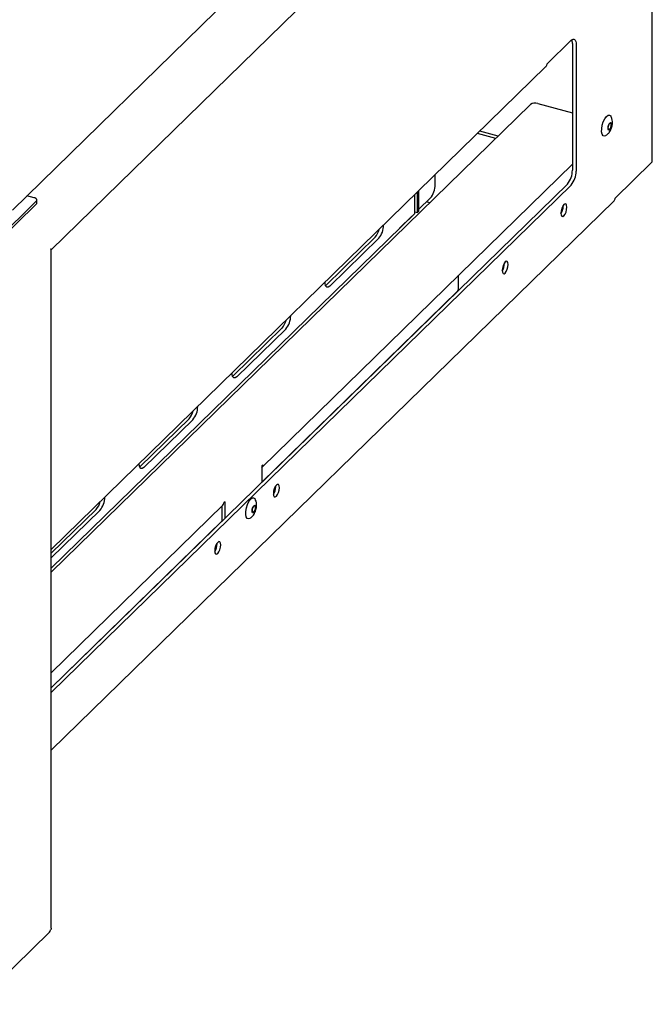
# Model space of a CAD drawing. Header units: inches. Extents: x 31 to 206, y 23 to 145.
# Tile 63 of 65: x 182.3 to 188.33, y 112.68 to 122.08. Entities that reach past the tile are written whole.
import ezdxf

# ---------------------------------------------------------------- set-up
doc = ezdxf.new("R2010")
doc.units = ezdxf.units.IN
doc.header["$LTSCALE"] = 16
doc.header["$MEASUREMENT"] = 0

msp = doc.modelspace()

# ---------------------------------------------------------------- linework, layer by layer
at = {"color": 7, "linetype": 'Continuous', "lineweight": 25}
for p, q in [((188.3319, 120.7276), (188.3319, 123.6865)), ((182.2266, 120.2619), (185.6468, 123.6008)), ((182.5979, 119.8832), (186.103, 123.3043)), ((187.3249, 121.6541), (187.5582, 121.8819)), ((187.5695, 121.8513), (187.5695, 120.641)), ((187.6049, 121.8417), (187.6049, 120.6314)), ((182.5979, 117.024), (187.3145, 121.6276)), ((182.5979, 116.8053), (187.1707, 121.2685)), ((187.2383, 121.2793), (187.5695, 121.1893)), ((186.8607, 120.9659), (186.6854, 121.0135)), ((186.8398, 120.9455), (186.6645, 120.9931)), ((184.6091, 117.8092), (187.5695, 120.6987)), ((187.9782, 120.3752), (188.3255, 120.7141)), ((186.2602, 120.5055), (186.2602, 120.5985)), ((182.5979, 115.7029), (187.5228, 120.5097)), ((182.5979, 115.6587), (187.5582, 120.5001)), ((186.1051, 120.2524), (186.1051, 120.4471)), ((182.4344, 120.3795), (182.366, 120.398)), ((182.4611, 120.3299), (182.4611, 120.3567)), ((182.5979, 115.1074), (187.9678, 120.3486)), ((186.0651, 120.2294), (186.0651, 120.4081)), ((186.0909, 120.2385), (186.0909, 120.4333)), ((186.1051, 120.2684), (186.2135, 120.3743)), ((182.4553, 120.3447), (181.8749, 119.7782)), ((182.4553, 120.3179), (181.8749, 119.7514)), ((186.1051, 120.2524), (186.0909, 120.2385)), ((186.2097, 120.3305), (186.1777, 120.3392)), ((187.4818, 120.2982), (187.4815, 120.3055)), ((182.5979, 116.8453), (186.0651, 120.2294)), ((186.0392, 120.2035), (185.9208, 120.088)), ((186.0392, 120.2035), (186.0429, 120.2077)), ((186.0651, 120.2455), (186.0909, 120.2385)), ((185.9208, 120.088), (185.9204, 120.0881)), ((185.9208, 120.088), (185.9208, 120.0886)), ((185.6869, 120.0015), (185.2202, 119.546)), ((185.7222, 119.9919), (185.2555, 119.5364)), ((182.5979, 113.4097), (182.5979, 119.8862)), ((186.9217, 119.7516), (186.9214, 119.7589)), ((186.4841, 119.5076), (186.4841, 119.6393)), ((185.2202, 119.546), (185.2145, 119.5412)), ((184.6058, 117.6637), (186.4703, 119.4836)), ((184.8001, 119.1361), (184.3334, 118.6806)), ((184.8355, 119.1265), (184.3688, 118.671)), ((184.3334, 118.6806), (184.3278, 118.6757)), ((183.9134, 118.2706), (183.4467, 117.8151)), ((183.9488, 118.261), (183.4821, 117.8055)), ((183.4467, 117.8151), (183.4411, 117.8102)), ((184.6177, 117.8313), (184.6058, 117.8196)), ((184.6058, 117.8196), (184.6058, 117.6626)), ((184.7399, 117.6221), (184.7396, 117.6294)), ((182.5979, 115.8463), (184.2357, 117.4448)), ((184.2294, 117.2953), (184.2294, 117.4387)), ((184.2563, 117.4785), (184.2444, 117.4669)), ((184.2563, 117.3215), (184.2563, 117.4785)), ((183.0267, 117.4051), (182.5979, 116.9866)), ((183.0621, 117.3955), (182.5979, 116.9425)), ((182.5979, 115.704), (184.2294, 117.2964)), ((184.1799, 117.0755), (184.1796, 117.0828)), ((182.5908, 113.3926), (182.5925, 113.3943)), ((181.8779, 112.6831), (182.5822, 113.3706))]:
    msp.add_line(p, q, dxfattribs=at)
at = {"color": 7, "linetype": 'Continuous', "lineweight": 25, "flags": 128}
for points in [[(187.5582, 121.8819), (187.5673, 121.8891), (187.5761, 121.8928), (187.5841, 121.8927), (187.5912, 121.889), (187.597, 121.8817), (187.6013, 121.8711), (187.604, 121.8576), (187.6049, 121.8417)], [(187.8873, 120.9711), (187.8763, 120.9669), (187.8631, 120.9705), (187.8535, 120.9847), (187.8486, 121.0079), (187.8489, 121.0375), (187.8544, 121.0705), (187.8645, 121.1031), (187.878, 121.1319)], [(187.878, 121.1319), (187.8936, 121.1537), (187.9095, 121.1662), (187.924, 121.168), (187.9355, 121.159), (187.9375, 121.1556)], [(187.9202, 121.0829), (187.927, 121.092), (187.9338, 121.0961), (187.9396, 121.0947), (187.9434, 121.0879), (187.9448, 121.0768), (187.9434, 121.063), (187.9396, 121.0487), (187.9338, 121.036), (187.9271, 121.0269), (187.9203, 121.0227), (187.9145, 121.0241), (187.9107, 121.031), (187.9093, 121.0421), (187.9107, 121.0559), (187.9145, 121.0702), (187.9202, 121.0829)], [(187.9211, 121.0799), (187.927, 121.0879), (187.933, 121.0915), (187.938, 121.0903), (187.9414, 121.0843), (187.9425, 121.0746), (187.9414, 121.0625), (187.938, 121.05), (187.933, 121.0389), (187.9271, 121.031), (187.9211, 121.0274), (187.9161, 121.0286), (187.9127, 121.0345), (187.9116, 121.0443), (187.9127, 121.0563), (187.9161, 121.0688), (187.9211, 121.0799)], [(187.9335, 121.0916), (187.9337, 121.0914), (187.9371, 121.0855), (187.9383, 121.0757), (187.9371, 121.0637), (187.9338, 121.0512), (187.9287, 121.0401), (187.9228, 121.0321), (187.9169, 121.0285), (187.9163, 121.0284)], [(182.4553, 120.3447), (182.459, 120.3493), (182.4609, 120.3543), (182.4608, 120.3593), (182.4589, 120.3643), (182.4551, 120.3689), (182.4496, 120.3731), (182.4426, 120.3767), (182.4344, 120.3795)], [(187.5171, 120.2886), (187.5149, 120.3068), (187.5087, 120.3179), (187.4993, 120.3203), (187.4882, 120.3135), (187.4771, 120.2987), (187.4677, 120.278), (187.4615, 120.2546), (187.4593, 120.2321), (187.4615, 120.2139), (187.4677, 120.2028), (187.4771, 120.2005), (187.4882, 120.2072), (187.4993, 120.2221), (187.5087, 120.2428), (187.5149, 120.2661), (187.5171, 120.2886)], [(186.9571, 119.742), (186.9549, 119.7602), (186.9486, 119.7713), (186.9392, 119.7737), (186.9282, 119.7669), (186.9171, 119.7521), (186.9077, 119.7314), (186.9014, 119.708), (186.8992, 119.6855), (186.9014, 119.6673), (186.9077, 119.6562), (186.9171, 119.6539), (186.9282, 119.6606), (186.9392, 119.6755), (186.9486, 119.6962), (186.9549, 119.7195), (186.9571, 119.742)], [(185.2555, 119.5364), (185.2396, 119.526), (185.2255, 119.5272), (185.2151, 119.5398), (185.2096, 119.5624), (185.2089, 119.5725)], [(184.3688, 118.671), (184.3529, 118.6605), (184.3388, 118.6617), (184.3284, 118.6744), (184.3229, 118.6969), (184.3222, 118.707)], [(183.4821, 117.8055), (183.4661, 117.7951), (183.4521, 117.7963), (183.4417, 117.8089), (183.4361, 117.8315), (183.4355, 117.8415)], [(184.7753, 117.6125), (184.7731, 117.6307), (184.7668, 117.6418), (184.7574, 117.6442), (184.7464, 117.6374), (184.7353, 117.6225), (184.7259, 117.6019), (184.7196, 117.5785), (184.7174, 117.556), (184.7196, 117.5378), (184.7259, 117.5267), (184.7353, 117.5244), (184.7464, 117.5311), (184.7574, 117.546), (184.7668, 117.5666), (184.7731, 117.59), (184.7753, 117.6125)], [(184.492, 117.3198), (184.481, 117.3156), (184.4678, 117.3193), (184.4582, 117.3335), (184.4533, 117.3566), (184.4537, 117.3863), (184.4591, 117.4192), (184.4692, 117.4518), (184.4827, 117.4806)], [(184.4827, 117.4806), (184.4983, 117.5024), (184.5142, 117.5149), (184.5287, 117.5168), (184.5402, 117.5077), (184.5422, 117.5044)], [(184.525, 117.4316), (184.5318, 117.4407), (184.5386, 117.4449), (184.5443, 117.4434), (184.5482, 117.4366), (184.5495, 117.4255), (184.5482, 117.4117), (184.5443, 117.3974), (184.5386, 117.3847), (184.5318, 117.3756), (184.525, 117.3714), (184.5193, 117.3729), (184.5154, 117.3797), (184.514, 117.3908), (184.5154, 117.4046), (184.5192, 117.4189), (184.525, 117.4316)], [(184.5258, 117.4286), (184.5318, 117.4366), (184.5377, 117.4402), (184.5427, 117.439), (184.5461, 117.433), (184.5473, 117.4233), (184.5461, 117.4113), (184.5427, 117.3988), (184.5377, 117.3877), (184.5318, 117.3797), (184.5259, 117.3761), (184.5208, 117.3773), (184.5175, 117.3833), (184.5163, 117.393), (184.5175, 117.4051), (184.5208, 117.4176), (184.5258, 117.4286)], [(184.5382, 117.4403), (184.5385, 117.4401), (184.5418, 117.4342), (184.543, 117.4245), (184.5419, 117.4124), (184.5385, 117.3999), (184.5335, 117.3888), (184.5275, 117.3809), (184.5216, 117.3772), (184.5211, 117.3771)], [(184.2153, 117.0659), (184.2131, 117.0841), (184.2068, 117.0952), (184.1974, 117.0976), (184.1863, 117.0908), (184.1753, 117.0759), (184.1659, 117.0553), (184.1596, 117.0319), (184.1574, 117.0094), (184.1596, 116.9912), (184.1659, 116.9801), (184.1753, 116.9777), (184.1863, 116.9845), (184.1974, 116.9994), (184.2068, 117.02), (184.2131, 117.0434), (184.2153, 117.0659)]]:
    msp.add_lwpolyline(points, dxfattribs=at)
at = {"color": 7, "linetype": 'Continuous', "lineweight": 25}
for centre, radius, start, end in [((187.4781, 121.8549), 0.0914, 357.78486, 20.40673), ((187.2154, 121.2057), 0.0771, 72.69694, 125.39771), ((188.3133, 120.7282), 0.0186, 310.64111, 357.99957), ((187.365, 120.6398), 0.2045, 320.51289, 0.34349), ((187.4004, 120.6302), 0.2045, 320.51289, 0.34349), ((186.0557, 120.5043), 0.2045, 320.51289, 0.34349), ((187.9421, 120.374), 0.0361, 315.34276, 1.91881), ((182.4445, 120.3305), 0.0166, 310.62698, 358.00596), ((187.3462, 120.2992), 0.1355, 326.73891, 359.58377), ((185.5541, 120.1172), 0.1761, 318.94521, 346.66117), ((185.5673, 120.1208), 0.2016, 320.23605, 359.4625), ((186.7862, 119.7526), 0.1355, 326.73887, 359.58403), ((184.6806, 119.2554), 0.2016, 320.23608, 359.46253), ((184.6674, 119.2517), 0.1761, 318.94518, 346.66127), ((183.7939, 118.3899), 0.2016, 320.23611, 359.46246), ((183.7807, 118.3862), 0.1761, 318.94515, 346.66129), ((184.5883, 117.8302), 0.0295, 306.43419, 2.13115), ((184.6044, 117.6231), 0.1355, 326.739, 359.58376), ((182.8939, 117.5208), 0.1761, 318.94513, 346.66133), ((182.9071, 117.5244), 0.2016, 320.23616, 359.46241), ((184.2144, 117.4659), 0.03, 315.35243, 1.90833), ((184.0444, 117.0765), 0.1355, 326.73904, 359.58374), ((182.5609, 113.3916), 0.03, 315.35405, 1.91429)]:
    msp.add_arc(centre, radius, start, end, dxfattribs=at)
for points, knots in [([(187.3249, 121.6541), (187.3245, 121.6509), (187.3238, 121.6443), (187.3202, 121.6356), (187.3164, 121.6293), (187.3133, 121.6266), (187.3125, 121.6259)], [0, 0, 0, 0, 0.297347, 0.594709, 0.892046, 1, 1, 1, 1]), ([(187.946, 121.0543), (187.9486, 121.0669), (187.9523, 121.0845), (187.9514, 121.1112), (187.9479, 121.1333), (187.9406, 121.1489), (187.9371, 121.1563)], [0, 0, 0, 0, 0.362241, 0.506961, 0.763923, 1, 1, 1, 1]), ([(187.8867, 120.9707), (187.8911, 120.9736), (187.9042, 120.9822), (187.9199, 120.9994), (187.936, 121.0244), (187.9422, 121.0428), (187.946, 121.0543)], [0, 0, 0, 0, 0.1506339, 0.453017, 0.6590819, 1, 1, 1, 1]), ([(182.596, 119.8816), (182.5965, 119.883), (182.5973, 119.8852), (182.5938, 119.8899), (182.5925, 119.8916)], [0, 0, 0, 0, 0.641944, 1, 1, 1, 1]), ([(182.5925, 119.8916), (182.5957, 119.8899), (182.5991, 119.8881), (182.5976, 119.8863), (182.5975, 119.8862)], [0, 0, 0, 0, 0.916258, 1, 1, 1, 1]), ([(186.4699, 119.484), (186.4726, 119.4866), (186.4793, 119.4931), (186.4823, 119.5022), (186.4841, 119.5076)], [0, 0, 0, 0, 0.405712, 1, 1, 1, 1]), ([(184.5507, 117.403), (184.5534, 117.4156), (184.557, 117.4332), (184.5562, 117.4599), (184.5526, 117.4821), (184.5453, 117.4976), (184.5419, 117.5051)], [0, 0, 0, 0, 0.362242, 0.506961, 0.763923, 1, 1, 1, 1]), ([(184.4914, 117.3195), (184.4958, 117.3223), (184.5089, 117.331), (184.5247, 117.3481), (184.5407, 117.3731), (184.5469, 117.3915), (184.5507, 117.403)], [0, 0, 0, 0, 0.150634, 0.453018, 0.659081, 1, 1, 1, 1]), ([(182.5973, 113.4096), (182.5974, 113.4086), (182.5985, 113.4034), (182.5952, 113.3983), (182.5925, 113.3943)], [0, 0, 0, 0, 0.190427, 1, 1, 1, 1])]:
    msp.add_open_spline(points, degree=3, knots=knots, dxfattribs=at)

doc.saveas('drawing.dxf')
